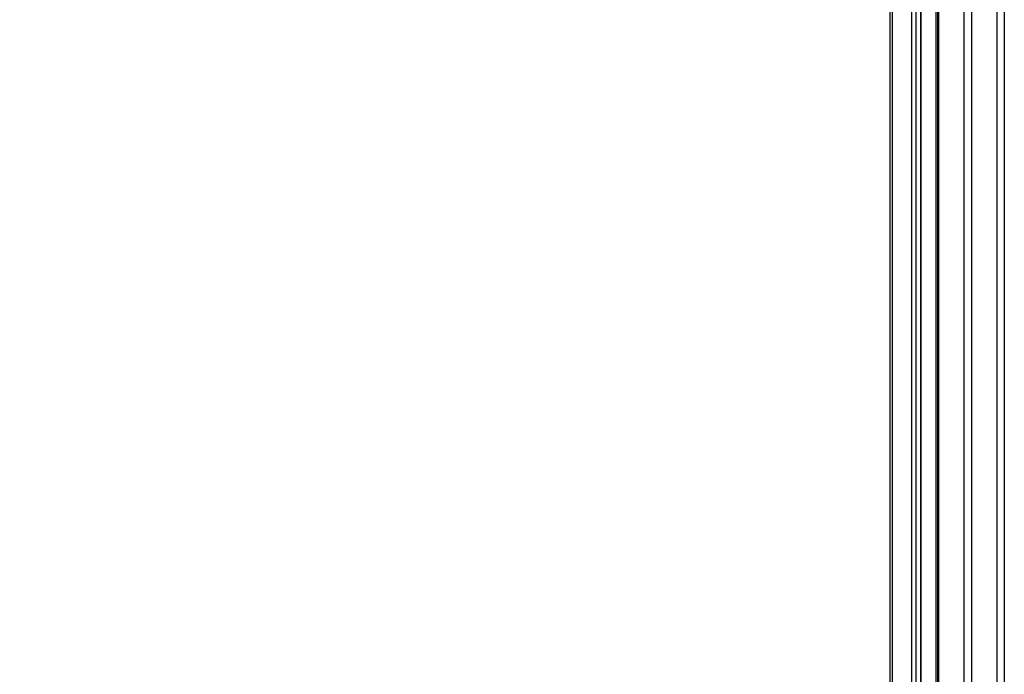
# Model space of a CAD drawing. Header units: millimetres. Extents: x 20 to 22981, y 40 to 19992.
# Tile 25 of 158: x 5284 to 6810, y 4381 to 5396. Entities that reach past the tile are written whole.
import ezdxf

# ---------------------------------------------------------------- set-up
doc = ezdxf.new("R2010")
doc.units = ezdxf.units.MM
doc.header["$LTSCALE"] = 2
doc.layers.add('COMPONENT_GEOMETRY', color=7, linetype='Continuous')
doc.styles.add('SLDTEXTSTYLE0', font='TXT', dxfattribs={"width": 0.75})
doc.dimstyles.new('SLDDIMSTYLE0', dxfattribs={"dimtxt": 100, "dimasz": 6.604, "dimexe": 0, "dimexo": 0.0625, "dimgap": 25, "dimtad": 0, "dimtih": 1, "dimtoh": 1, "dimdec": 0, "dimrnd": 1e-09, "dimzin": 12, "dimdsep": 46, "dimtxsty": 'SLDTEXTSTYLE0', "dimsah": 1, "dimcen": 0.09, "dimadec": 0, "dimazin": 3, "dimtfac": 1, "dimtdec": 0, "dimtofl": 0, "dimtmove": 0, "dimatfit": 3, "dimfxl": 1, "dimfrac": 2, "dimtolj": 1, "dimtzin": 12, "dimarcsym": 0})

# ---------------------------------------------------------------- blocks, each defined once
blk = doc.blocks.new('_D_4')
at = {"layer": 'COMPONENT_GEOMETRY', "color": 7}
for p, q in [((6638.5, 7959.5), (995.2, 7959.5)), ((1001.5, 7959.5), (1001.5, 5203.3)), ((801.5, 5183), (771, 5183)), ((771, 5183), (771, 5024.3)), ((1201.6, 5183), (1232.1, 5183)), ((1232.1, 5183), (1232.1, 5024.3)), ((771, 5024.3), (801.5, 5024.3)), ((1232.1, 5024.3), (1201.6, 5024.3)), ((1001.5, 2118.5), (1001.5, 4874.7)), ((6578.7, 2118.5), (995.2, 2118.5))]:
    blk.add_line(p, q, dxfattribs=at)
for points in [[(1001.5, 7959.5), (1000.5, 7952.9), (1002.5, 7952.9)], [(1001.5, 2118.5), (1002.5, 2125.1), (1000.5, 2125.1)]]:
    blk.add_solid(points, dxfattribs=at)
at = {"layer": 'COMPONENT_GEOMETRY', "color": 7, "char_height": 100, "attachment_point": 1, "style": 'SLDTEXTSTYLE0'}
for s, insert in [('9\'6.98"', (801.5, 5153.2)), ('2921mm', (728.7, 5003.6))]:
    blk.add_mtext(s, dxfattribs=dict(at, insert=insert))

msp = doc.modelspace()

# ---------------------------------------------------------------- linework, layer by layer
at = {"color": 8, "linetype": 'Continuous', "lineweight": 25}
for p, q in [((6748.24, 2191.49), (6748.24, 7939.49)), ((6759.31, 7939.49), (6759.31, 2191.49)), ((6799.26, 2191.49), (6799.26, 7939.49)), ((6810.34, 7939.49), (6810.34, 2191.49)), ((6708.14, 5799.24), (6708.14, 2191.49)), ((6636.74, 5785.38), (6636.74, 2191.49)), ((6704.86, 2191.49), (6704.86, 5790.35)), ((6667.23, 2191.49), (6667.23, 5781.02)), ((6673.4, 5781.02), (6673.4, 2191.49)), ((6681.18, 2191.49), (6681.18, 5781.02))]:
    msp.add_line(p, q, dxfattribs=at)
at = {"color": 7, "linetype": 'Continuous', "lineweight": 25}
for p, q in [((6633.39, 2191.49), (6633.39, 5786.52)), ((6706.75, 5796.17), (6706.75, 2191.49)), ((6681.61, 2191.49), (6681.61, 5781.02))]:
    msp.add_line(p, q, dxfattribs=at)

# ---------------------------------------------------------------- dimensions: what is measured, and where the dimension line sits
at = {"layer": 'COMPONENT_GEOMETRY', "color": 7}
dim = msp.add_linear_dim(base=(1001.52, 7959.49), p1=(6581.29, 2118.49), p2=(6641.06, 7959.49), angle=90, dimstyle='SLDDIMSTYLE0', dxfattribs=at)
dim.commit()
dim.dimension.update_dxf_attribs({"geometry": '_D_4', "text_midpoint": (1001.52, 5038.99), "dimtype": 160})

doc.saveas('drawing.dxf')
